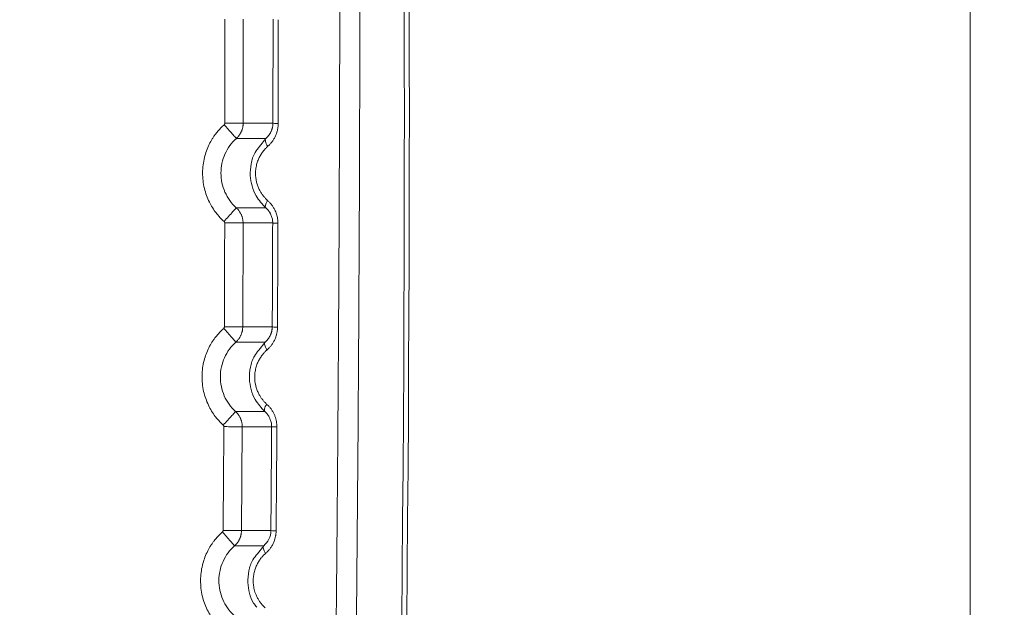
# Model space of a CAD drawing. Header units: millimetres. Extents: x 0 to 594, y 0 to 420.
# Tile 48 of 76: x 157 to 186, y 310 to 327. Entities that reach past the tile are written whole.
import ezdxf

# ---------------------------------------------------------------- set-up
doc = ezdxf.new("R2010")
doc.units = ezdxf.units.MM
doc.styles.add('SLDTEXTSTYLE1', font='TXT', dxfattribs={"width": 0.605})
doc.dimstyles.new('SLDDIMSTYLE0', dxfattribs={"dimtxt": 2.568319, "dimasz": 3.3, "dimexe": 0, "dimexo": 0.0625, "dimgap": 0.64208, "dimtad": 1, "dimdec": 1, "dimlfac": 5, "dimrnd": 1e-09, "dimzin": 12, "dimdsep": 46, "dimtxsty": 'SLDTEXTSTYLE1', "dimsah": 1, "dimcen": 0.09, "dimadec": 0, "dimazin": 3, "dimtfac": 1, "dimtdec": 1, "dimtofl": 0, "dimtmove": 0, "dimatfit": 3, "dimfxl": 1, "dimfrac": 2, "dimtolj": 1, "dimtzin": 12, "dimarcsym": 0})

# ---------------------------------------------------------------- blocks, each defined once
blk = doc.blocks.new('_D_15')
at = {"color": 7, "linetype": 'Continuous', "lineweight": 0}
for p, q in [((107.707, 372.909), (185.665, 372.909)), ((184.665, 230.163), (184.665, 372.909)), ((180.133, 305.701), (180.133, 306.289)), ((180.133, 306.289), (184.077, 306.289)), ((184.077, 306.289), (184.077, 305.701)), ((180.133, 297.371), (180.133, 296.783)), ((184.077, 296.783), (184.077, 297.371)), ((180.133, 296.783), (184.077, 296.783)), ((162.794, 230.163), (185.665, 230.163))]:
    blk.add_line(p, q, dxfattribs=at)
for points in [[(184.665, 372.909), (184.165, 369.609), (185.165, 369.609)], [(184.665, 230.163), (185.165, 233.463), (184.165, 233.463)]]:
    blk.add_solid(points, dxfattribs=at)
at = {"color": 7, "linetype": 'Continuous', "lineweight": 0, "char_height": 2.6458, "attachment_point": 1, "rotation": 90, "style": 'SLDTEXTSTYLE1'}
for s, insert in [('713,7', (176.135, 297.126)), ('28,1', (180.667, 298.106))]:
    blk.add_mtext(s, dxfattribs=dict(at, insert=insert))

msp = doc.modelspace()

# ---------------------------------------------------------------- linework, layer by layer
at = {"color": 7, "linetype": 'Continuous', "lineweight": 15}
for p, q in [((163.263, 323.779), (163.26, 326.84)), ((163.262, 323.779), (164.139, 323.779)), ((163.063, 323.332), (163.933, 323.332)), ((163.929, 321.288), (163.061, 321.288)), ((163.251, 317.783), (163.26, 320.842)), ((164.132, 320.842), (163.259, 320.842)), ((163.25, 317.783), (164.119, 317.783)), ((163.05, 317.338), (163.912, 317.338)), ((163.901, 315.291), (163.039, 315.291)), ((163.213, 311.786), (163.236, 314.844)), ((164.102, 314.844), (163.235, 314.844)), ((163.213, 311.786), (164.078, 311.786)), ((163.011, 311.342), (163.87, 311.342))]:
    msp.add_line(p, q, dxfattribs=at)
at = {"color": 8, "linetype": 'Continuous', "lineweight": 15}
for p, q in [((163.933, 323.332), (163.748, 323.091)), ((163.912, 317.338), (163.725, 317.095)), ((163.869, 311.343), (163.685, 311.103))]:
    msp.add_line(p, q, dxfattribs=at)
at = {"color": 7, "linetype": 'Continuous', "lineweight": 15, "flags": 128}
msp.add_lwpolyline([(163.87, 311.342), (163.86, 311.327), (163.855, 311.307), (163.855, 311.283), (163.859, 311.255), (163.869, 311.223), (163.883, 311.19), (163.902, 311.154), (163.925, 311.118)], dxfattribs=at)
at = {"color": 7, "linetype": 'Continuous', "lineweight": 15}
for centre, radius, start, end in [((-1331.993, 324.309), 1500, 357.936906, 1.58813), ((-1331.993, 324.311), 1500.147, 357.936937, 1.58947)]:
    msp.add_arc(centre, radius, start, end, dxfattribs=at)
for points, knots in [([(165.837, 365.134), (165.84, 364.904), (165.848, 364.445), (165.858, 363.755), (165.869, 363.064), (165.879, 362.372), (165.889, 361.68), (165.898, 360.988), (165.908, 360.294), (165.917, 359.6), (165.926, 358.906), (165.935, 358.21), (165.944, 357.515), (165.952, 356.818), (165.96, 356.121), (165.969, 355.423), (165.976, 354.725), (165.984, 354.026), (165.991, 353.327), (165.999, 352.627), (166.005, 351.926), (166.012, 351.225), (166.019, 350.523), (166.025, 349.821), (166.031, 349.118), (166.037, 348.415), (166.043, 347.711), (166.048, 347.006), (166.053, 346.301), (166.058, 345.596), (166.063, 344.89), (166.067, 344.183), (166.072, 343.476), (166.076, 342.768), (166.08, 342.06), (166.083, 341.352), (166.087, 340.642), (166.09, 339.933), (166.093, 339.223), (166.095, 338.512), (166.098, 337.801), (166.1, 337.089), (166.102, 336.377), (166.104, 335.665), (166.105, 334.952), (166.107, 334.238), (166.108, 333.524), (166.109, 332.81), (166.109, 332.095), (166.11, 331.38), (166.11, 330.664), (166.11, 329.948), (166.109, 329.232), (166.109, 328.515), (166.108, 327.797), (166.107, 327.079), (166.105, 326.361), (166.104, 325.643), (166.102, 324.924), (166.1, 324.204), (166.098, 323.484), (166.095, 322.764), (166.092, 322.044), (166.089, 321.323), (166.086, 320.602), (166.083, 319.88), (166.079, 319.158), (166.075, 318.436), (166.071, 317.713), (166.066, 316.99), (166.061, 316.266), (166.056, 315.543), (166.051, 314.819), (166.046, 314.094), (166.04, 313.37), (166.034, 312.645), (166.028, 311.919), (166.021, 311.194), (166.015, 310.468), (166.008, 309.741), (166, 309.015), (165.993, 308.288), (165.985, 307.561), (165.977, 306.834), (165.969, 306.106), (165.961, 305.378), (165.952, 304.65), (165.943, 303.922), (165.934, 303.193), (165.924, 302.464), (165.915, 301.735), (165.905, 301.006), (165.894, 300.276), (165.884, 299.546), (165.873, 298.816), (165.862, 298.086), (165.851, 297.356), (165.84, 296.625), (165.828, 295.894), (165.816, 295.163), (165.804, 294.432), (165.791, 293.7), (165.778, 292.969), (165.765, 292.237), (165.752, 291.505), (165.739, 290.773), (165.725, 290.041), (165.711, 289.308), (165.697, 288.576), (165.682, 287.843), (165.667, 287.11), (165.652, 286.377), (165.637, 285.644), (165.622, 284.911), (165.606, 284.177), (165.59, 283.444), (165.573, 282.71), (165.557, 281.977), (165.54, 281.243), (165.523, 280.509), (165.506, 279.775), (165.488, 279.041), (165.47, 278.307), (165.452, 277.573), (165.434, 276.839), (165.416, 276.105), (165.397, 275.371), (165.378, 274.636), (165.358, 273.902), (165.339, 273.168), (165.319, 272.434), (165.299, 271.699), (165.279, 270.965), (165.265, 270.476), (165.258, 270.231)], [0, 0, 0, 0, 0.007374, 0.014751, 0.022132, 0.029515, 0.036902, 0.044292, 0.051685, 0.059081, 0.06648, 0.073882, 0.081288, 0.088696, 0.096108, 0.103523, 0.110941, 0.118362, 0.125786, 0.133213, 0.140643, 0.148077, 0.155513, 0.162952, 0.170395, 0.17784, 0.185289, 0.192741, 0.200195, 0.207653, 0.215114, 0.222578, 0.230044, 0.237514, 0.244987, 0.252463, 0.259942, 0.267424, 0.27491, 0.282398, 0.289889, 0.297383, 0.304881, 0.312381, 0.319885, 0.327391, 0.334901, 0.342414, 0.34993, 0.357449, 0.364971, 0.372496, 0.380024, 0.387555, 0.395089, 0.402627, 0.410167, 0.417711, 0.425257, 0.432807, 0.440359, 0.447915, 0.455474, 0.463036, 0.470601, 0.478169, 0.48574, 0.493314, 0.500892, 0.508472, 0.516055, 0.523642, 0.531231, 0.538824, 0.54642, 0.554018, 0.56162, 0.569225, 0.576833, 0.584444, 0.592058, 0.599675, 0.607295, 0.614918, 0.622544, 0.630174, 0.637806, 0.645441, 0.65308, 0.660722, 0.668366, 0.676014, 0.683665, 0.691319, 0.698976, 0.706636, 0.714299, 0.721965, 0.729635, 0.737307, 0.744983, 0.752661, 0.760343, 0.768028, 0.775716, 0.783407, 0.791101, 0.798798, 0.806499, 0.814202, 0.821909, 0.829619, 0.837332, 0.845047, 0.852766, 0.860488, 0.868214, 0.875942, 0.883673, 0.891407, 0.899144, 0.906885, 0.914628, 0.922374, 0.930123, 0.937876, 0.945631, 0.953389, 0.96115, 0.968914, 0.976681, 0.984451, 0.992224, 1, 1, 1, 1]), ([(166.413, 364.951), (166.417, 364.713), (166.424, 364.237), (166.436, 363.523), (166.447, 362.809), (166.458, 362.096), (166.468, 361.383), (166.479, 360.671), (166.489, 359.959), (166.499, 359.247), (166.509, 358.536), (166.518, 357.825), (166.527, 357.114), (166.536, 356.404), (166.545, 355.694), (166.553, 354.985), (166.57, 353.573), (166.593, 351.452), (166.62, 348.614), (166.643, 345.757), (166.67, 341.83), (166.693, 336.841), (166.704, 330.797), (166.697, 324.771), (166.673, 318.737), (166.632, 312.689), (166.573, 306.619), (166.496, 300.544), (166.426, 296.019), (166.374, 293.044), (166.348, 291.618), (166.322, 290.194), (166.294, 288.771), (166.266, 287.348), (166.236, 285.927), (166.206, 284.506), (166.174, 283.087), (166.142, 281.668), (166.109, 280.25), (166.074, 278.833), (166.039, 277.417), (166.003, 276.002), (165.966, 274.588), (165.928, 273.175), (165.89, 271.763), (165.863, 270.822), (165.85, 270.352)], [0, 0, 0, 0, 0.007665, 0.015323, 0.022972, 0.030612, 0.038245, 0.045869, 0.053486, 0.061094, 0.068695, 0.076288, 0.083872, 0.091449, 0.099019, 0.106581, 0.114135, 0.144153, 0.174311, 0.204615, 0.235067, 0.299143, 0.362904, 0.426383, 0.489607, 0.553381, 0.61719, 0.681066, 0.745039, 0.760061, 0.775077, 0.790089, 0.805097, 0.820101, 0.835102, 0.8501, 0.865095, 0.880088, 0.895079, 0.910068, 0.925057, 0.940045, 0.955033, 0.970021, 0.98501, 1, 1, 1, 1]), ([(162.722, 323.779), (162.722, 324.289), (162.722, 325.309), (162.72, 326.329), (162.719, 326.839)], [0, 0, 0, 0, 0.500082, 1, 1, 1, 1]), ([(164.295, 326.825), (164.295, 326.571), (164.295, 326.062), (164.295, 325.298), (164.294, 324.532), (164.294, 324.022), (164.293, 323.766)], [0, 0, 0, 0, 0.249597, 0.499463, 0.749597, 1, 1, 1, 1]), ([(162.7, 320.887), (162.686, 320.9), (162.658, 320.926), (162.618, 320.966), (162.579, 321.007), (162.541, 321.049), (162.504, 321.092), (162.441, 321.171), (162.358, 321.291), (162.262, 321.463), (162.181, 321.653), (162.118, 321.863), (162.078, 322.088), (162.065, 322.319), (162.08, 322.549), (162.132, 322.833), (162.227, 323.092), (162.337, 323.293), (162.404, 323.396), (162.463, 323.477), (162.533, 323.563), (162.615, 323.652), (162.673, 323.707), (162.703, 323.734)], [0, 0, 0, 0, 0.017713, 0.035394, 0.053059, 0.070723, 0.088402, 0.106113, 0.165451, 0.224768, 0.289864, 0.358491, 0.429978, 0.502665, 0.574768, 0.644632, 0.772691, 0.830878, 0.858815, 0.887139, 0.925003, 0.962574, 1, 1, 1, 1]), ([(162.703, 323.734), (162.705, 323.736), (162.709, 323.74), (162.713, 323.747), (162.718, 323.755), (162.722, 323.766), (162.722, 323.775), (162.722, 323.779)], [0, 0, 0, 0, 0.167855, 0.334177, 0.502261, 0.749754, 1, 1, 1, 1]), ([(162.703, 323.734), (162.74, 323.692), (162.782, 323.646), (162.865, 323.553), (162.907, 323.506), (162.979, 323.425), (163.01, 323.391), (163.051, 323.345), (163.062, 323.333), (163.063, 323.332)], [0, 0, 0, 0, 0.25, 0.25, 0.5, 0.5, 0.75, 0.75, 1, 1, 1, 1]), ([(162.722, 323.779), (162.792, 323.779), (162.861, 323.779), (162.989, 323.779), (163.048, 323.779), (163.148, 323.779), (163.188, 323.779), (163.244, 323.779), (163.26, 323.779), (163.263, 323.779)], [0, 0, 0, 0, 0.25, 0.25, 0.5, 0.5, 0.75, 0.75, 1, 1, 1, 1]), ([(163.063, 323.332), (163.072, 323.34), (163.089, 323.356), (163.113, 323.382), (163.135, 323.409), (163.156, 323.437), (163.174, 323.466), (163.191, 323.495), (163.207, 323.526), (163.22, 323.557), (163.231, 323.588), (163.241, 323.619), (163.249, 323.651), (163.255, 323.683), (163.259, 323.715), (163.262, 323.747), (163.262, 323.768), (163.262, 323.779)], [0, 0, 0, 0, 0.07046, 0.14038, 0.20977, 0.27863, 0.346956, 0.41474, 0.481973, 0.548649, 0.614765, 0.680326, 0.745341, 0.809814, 0.873747, 0.937143, 1, 1, 1, 1]), ([(164.139, 323.779), (164.139, 323.769), (164.139, 323.748), (164.136, 323.718), (164.132, 323.689), (164.127, 323.659), (164.12, 323.63), (164.112, 323.602), (164.102, 323.574), (164.091, 323.547), (164.074, 323.51), (164.048, 323.464), (164.013, 323.414), (163.974, 323.37), (163.947, 323.345), (163.933, 323.332)], [0, 0, 0, 0, 0.054945, 0.110006, 0.16525, 0.220727, 0.276472, 0.3325, 0.388814, 0.445405, 0.502282, 0.628876, 0.756986, 0.877895, 1, 1, 1, 1]), ([(164.293, 323.766), (164.293, 323.753), (164.293, 323.725), (164.29, 323.685), (164.285, 323.644), (164.279, 323.605), (164.266, 323.547), (164.243, 323.47), (164.205, 323.38), (164.159, 323.296), (164.107, 323.221), (164.05, 323.155), (164.009, 323.117), (163.988, 323.097)], [0, 0, 0, 0, 0.052351, 0.104231, 0.155783, 0.207152, 0.258484, 0.384684, 0.516485, 0.642757, 0.766556, 0.880558, 1, 1, 1, 1]), ([(164.139, 323.779), (164.141, 323.776), (164.156, 323.774), (164.211, 323.769), (164.25, 323.768), (164.293, 323.766)], [0, 0, 0, 0, 0.5, 0.5, 1, 1, 1, 1]), ([(163.061, 321.288), (162.919, 321.416), (162.805, 321.575), (162.65, 321.926), (162.609, 322.119), (162.61, 322.503), (162.65, 322.696), (162.806, 323.047), (162.92, 323.204), (163.063, 323.332)], [0, 0, 0, 0, 0.25, 0.25, 0.5, 0.5, 0.75, 0.75, 1, 1, 1, 1]), ([(163.933, 323.332), (163.923, 323.322), (163.917, 323.309), (163.914, 323.277), (163.916, 323.258), (163.924, 323.22), (163.932, 323.198), (163.955, 323.15), (163.97, 323.124), (163.988, 323.097)], [0, 0, 0, 0, 0.25, 0.25, 0.5, 0.5, 0.75, 0.75, 1, 1, 1, 1]), ([(163.748, 323.091), (163.7, 323.035), (163.576, 322.892), (163.489, 322.588), (163.458, 322.249), (163.515, 321.925), (163.652, 321.584), (163.826, 321.398), (163.929, 321.288)], [0, 0, 0, 0, 0.112617, 0.289632, 0.460196, 0.614108, 0.771556, 1, 1, 1, 1]), ([(163.988, 323.097), (163.976, 323.086), (163.953, 323.065), (163.92, 323.032), (163.888, 322.997), (163.844, 322.945), (163.792, 322.872), (163.735, 322.771), (163.686, 322.656), (163.648, 322.522), (163.627, 322.382), (163.626, 322.197), (163.656, 322.027), (163.713, 321.874), (163.759, 321.78), (163.811, 321.697), (163.863, 321.626), (163.921, 321.56), (163.964, 321.521), (163.985, 321.501)], [0, 0, 0, 0, 0.027833, 0.055394, 0.082736, 0.109911, 0.17314, 0.235471, 0.30547, 0.380141, 0.46467, 0.534487, 0.677625, 0.739026, 0.801214, 0.850627, 0.90044, 0.949843, 1, 1, 1, 1]), ([(163.929, 321.288), (163.921, 321.296), (163.916, 321.308), (163.915, 321.329), (163.915, 321.337), (163.917, 321.353), (163.918, 321.361), (163.925, 321.387), (163.932, 321.407), (163.954, 321.451), (163.968, 321.476), (163.985, 321.501)], [0, 0, 0, 0, 0.25, 0.25, 0.375, 0.375, 0.5, 0.5, 0.75, 0.75, 1, 1, 1, 1]), ([(163.985, 321.501), (163.995, 321.491), (164.016, 321.473), (164.044, 321.443), (164.072, 321.413), (164.107, 321.37), (164.15, 321.309), (164.191, 321.236), (164.222, 321.166), (164.246, 321.101), (164.264, 321.035), (164.277, 320.968), (164.285, 320.9), (164.286, 320.854), (164.286, 320.832)], [0, 0, 0, 0, 0.057716, 0.114136, 0.169379, 0.223569, 0.344117, 0.465872, 0.557632, 0.647389, 0.735805, 0.823574, 0.911403, 1, 1, 1, 1]), ([(162.7, 320.887), (162.742, 320.934), (162.787, 320.984), (162.875, 321.082), (162.918, 321.129), (162.988, 321.207), (163.016, 321.237), (163.052, 321.278), (163.06, 321.287), (163.061, 321.288)], [0, 0, 0, 0, 0.25, 0.25, 0.5, 0.5, 0.75, 0.75, 1, 1, 1, 1]), ([(163.259, 320.842), (163.259, 320.853), (163.259, 320.876), (163.256, 320.91), (163.251, 320.944), (163.244, 320.978), (163.235, 321.012), (163.224, 321.046), (163.211, 321.079), (163.196, 321.112), (163.179, 321.144), (163.159, 321.175), (163.138, 321.205), (163.114, 321.235), (163.089, 321.262), (163.071, 321.28), (163.061, 321.288)], [0, 0, 0, 0, 0.067403, 0.135417, 0.204045, 0.273286, 0.343144, 0.413629, 0.484749, 0.556505, 0.628891, 0.701898, 0.775516, 0.849738, 0.924562, 1, 1, 1, 1]), ([(163.929, 321.288), (163.937, 321.281), (163.953, 321.267), (163.975, 321.243), (163.997, 321.219), (164.017, 321.193), (164.036, 321.165), (164.054, 321.137), (164.073, 321.101), (164.092, 321.058), (164.11, 321.006), (164.123, 320.952), (164.131, 320.897), (164.132, 320.86), (164.132, 320.842)], [0, 0, 0, 0, 0.069485, 0.138578, 0.207286, 0.275582, 0.343438, 0.410851, 0.477849, 0.583542, 0.688418, 0.792584, 0.896307, 1, 1, 1, 1]), ([(162.72, 320.843), (162.72, 320.846), (162.719, 320.851), (162.718, 320.859), (162.714, 320.868), (162.709, 320.878), (162.703, 320.884), (162.7, 320.887)], [0, 0, 0, 0, 0.166631, 0.33164, 0.498226, 0.747892, 1, 1, 1, 1]), ([(162.71, 317.785), (162.712, 318.294), (162.716, 319.314), (162.719, 320.333), (162.72, 320.843)], [0, 0, 0, 0, 0.4997383, 1, 1, 1, 1]), ([(162.72, 320.843), (162.776, 320.843), (162.837, 320.843), (162.961, 320.842), (163.023, 320.842), (163.132, 320.842), (163.178, 320.842), (163.24, 320.842), (163.257, 320.842), (163.259, 320.842)], [0, 0, 0, 0, 0.25, 0.25, 0.5, 0.5, 0.75, 0.75, 1, 1, 1, 1]), ([(164.132, 320.842), (164.134, 320.84), (164.152, 320.838), (164.184, 320.835), (164.191, 320.835), (164.206, 320.834), (164.214, 320.834), (164.241, 320.833), (164.262, 320.832), (164.286, 320.832)], [0, 0, 0, 0, 0.5, 0.5, 0.625, 0.625, 0.75, 0.75, 1, 1, 1, 1]), ([(164.286, 320.832), (164.285, 320.577), (164.283, 320.068), (164.28, 319.304), (164.277, 318.54), (164.275, 318.03), (164.273, 317.775)], [0, 0, 0, 0, 0.249738, 0.499651, 0.749738, 1, 1, 1, 1]), ([(162.676, 314.892), (162.662, 314.905), (162.633, 314.931), (162.593, 314.972), (162.553, 315.014), (162.515, 315.057), (162.478, 315.101), (162.415, 315.182), (162.331, 315.305), (162.236, 315.48), (162.156, 315.674), (162.095, 315.887), (162.058, 316.113), (162.048, 316.344), (162.066, 316.572), (162.121, 316.852), (162.216, 317.107), (162.327, 317.305), (162.393, 317.406), (162.452, 317.486), (162.522, 317.571), (162.603, 317.659), (162.661, 317.713), (162.69, 317.74)], [0, 0, 0, 0, 0.018007, 0.035975, 0.053922, 0.071864, 0.089816, 0.107797, 0.168183, 0.228513, 0.294521, 0.363802, 0.435569, 0.508116, 0.57964, 0.648654, 0.774917, 0.832436, 0.860114, 0.888152, 0.925661, 0.962895, 1, 1, 1, 1]), ([(162.69, 317.74), (162.692, 317.742), (162.696, 317.746), (162.701, 317.753), (162.706, 317.762), (162.71, 317.772), (162.71, 317.781), (162.71, 317.785)], [0, 0, 0, 0, 0.16783, 0.334132, 0.502186, 0.749718, 1, 1, 1, 1]), ([(162.69, 317.74), (162.728, 317.698), (162.769, 317.652), (162.852, 317.559), (162.894, 317.512), (162.967, 317.431), (162.997, 317.397), (163.038, 317.351), (163.049, 317.339), (163.05, 317.338)], [0, 0, 0, 0, 0.25, 0.25, 0.5, 0.5, 0.75, 0.75, 1, 1, 1, 1]), ([(162.71, 317.785), (162.779, 317.785), (162.849, 317.784), (162.977, 317.784), (163.036, 317.784), (163.136, 317.783), (163.176, 317.783), (163.232, 317.783), (163.248, 317.783), (163.251, 317.783)], [0, 0, 0, 0, 0.25, 0.25, 0.5, 0.5, 0.75, 0.75, 1, 1, 1, 1]), ([(163.05, 317.338), (163.058, 317.346), (163.076, 317.362), (163.1, 317.387), (163.122, 317.414), (163.143, 317.442), (163.161, 317.471), (163.178, 317.5), (163.194, 317.53), (163.207, 317.561), (163.219, 317.592), (163.228, 317.624), (163.236, 317.656), (163.242, 317.687), (163.247, 317.719), (163.249, 317.751), (163.25, 317.772), (163.25, 317.783)], [0, 0, 0, 0, 0.070482, 0.140421, 0.209828, 0.278701, 0.347036, 0.414826, 0.482061, 0.548737, 0.614851, 0.680405, 0.74541, 0.80987, 0.873788, 0.937165, 1, 1, 1, 1]), ([(164.119, 317.783), (164.119, 317.773), (164.119, 317.752), (164.116, 317.722), (164.112, 317.692), (164.106, 317.663), (164.099, 317.633), (164.091, 317.605), (164.081, 317.577), (164.07, 317.55), (164.052, 317.513), (164.027, 317.468), (163.991, 317.419), (163.953, 317.375), (163.926, 317.35), (163.912, 317.338)], [0, 0, 0, 0, 0.055604, 0.111289, 0.16712, 0.223156, 0.279439, 0.33599, 0.392819, 0.449921, 0.507299, 0.632796, 0.759789, 0.879302, 1, 1, 1, 1]), ([(164.273, 317.775), (164.273, 317.761), (164.273, 317.733), (164.27, 317.692), (164.265, 317.652), (164.258, 317.612), (164.245, 317.553), (164.222, 317.477), (164.183, 317.387), (164.137, 317.304), (164.085, 317.231), (164.029, 317.165), (163.988, 317.127), (163.967, 317.108)], [0, 0, 0, 0, 0.053153, 0.105848, 0.158236, 0.210465, 0.262691, 0.389275, 0.520948, 0.645895, 0.769018, 0.881747, 1, 1, 1, 1]), ([(164.119, 317.783), (164.121, 317.781), (164.136, 317.78), (164.191, 317.777), (164.23, 317.776), (164.273, 317.775)], [0, 0, 0, 0, 0.5, 0.5, 1, 1, 1, 1]), ([(163.039, 315.291), (162.898, 315.42), (162.784, 315.579), (162.631, 315.931), (162.591, 316.124), (162.593, 316.509), (162.635, 316.702), (162.792, 317.052), (162.907, 317.21), (163.05, 317.338)], [0, 0, 0, 0, 0.25, 0.25, 0.5, 0.5, 0.75, 0.75, 1, 1, 1, 1]), ([(163.912, 317.338), (163.903, 317.328), (163.898, 317.315), (163.894, 317.284), (163.896, 317.266), (163.905, 317.229), (163.912, 317.208), (163.935, 317.16), (163.949, 317.134), (163.967, 317.108)], [0, 0, 0, 0, 0.25, 0.25, 0.5, 0.5, 0.75, 0.75, 1, 1, 1, 1]), ([(163.725, 317.095), (163.678, 317.041), (163.555, 316.9), (163.467, 316.598), (163.434, 316.26), (163.488, 315.934), (163.624, 315.59), (163.798, 315.402), (163.901, 315.291)], [0, 0, 0, 0, 0.109063, 0.28523, 0.455756, 0.610814, 0.77006, 1, 1, 1, 1]), ([(163.967, 317.108), (163.955, 317.098), (163.932, 317.077), (163.899, 317.043), (163.867, 317.009), (163.824, 316.957), (163.772, 316.885), (163.715, 316.785), (163.665, 316.671), (163.626, 316.537), (163.604, 316.397), (163.601, 316.211), (163.63, 316.04), (163.687, 315.884), (163.733, 315.789), (163.784, 315.706), (163.837, 315.635), (163.894, 315.568), (163.937, 315.528), (163.958, 315.508)], [0, 0, 0, 0, 0.027499, 0.05473, 0.081746, 0.108598, 0.170963, 0.232498, 0.301748, 0.375886, 0.459557, 0.530366, 0.674882, 0.736871, 0.799715, 0.849494, 0.899688, 0.949465, 1, 1, 1, 1]), ([(163.901, 315.291), (163.892, 315.299), (163.888, 315.312), (163.885, 315.341), (163.887, 315.357), (163.897, 315.392), (163.904, 315.413), (163.926, 315.458), (163.941, 315.483), (163.958, 315.508)], [0, 0, 0, 0, 0.25, 0.25, 0.5, 0.5, 0.75, 0.75, 1, 1, 1, 1]), ([(163.958, 315.508), (163.968, 315.498), (163.989, 315.48), (164.018, 315.45), (164.045, 315.419), (164.081, 315.375), (164.123, 315.314), (164.165, 315.236), (164.2, 315.157), (164.225, 315.079), (164.243, 315), (164.254, 314.92), (164.255, 314.866), (164.256, 314.838)], [0, 0, 0, 0, 0.058459, 0.115563, 0.171432, 0.226191, 0.347572, 0.470431, 0.579571, 0.685957, 0.790708, 0.894994, 1, 1, 1, 1]), ([(162.676, 314.892), (162.718, 314.938), (162.764, 314.988), (162.852, 315.085), (162.895, 315.132), (162.965, 315.209), (162.993, 315.24), (163.03, 315.28), (163.038, 315.29), (163.039, 315.291)], [0, 0, 0, 0, 0.25, 0.25, 0.5, 0.5, 0.75, 0.75, 1, 1, 1, 1]), ([(163.235, 314.844), (163.235, 314.855), (163.234, 314.878), (163.232, 314.912), (163.227, 314.946), (163.22, 314.98), (163.212, 315.014), (163.201, 315.048), (163.188, 315.081), (163.173, 315.114), (163.156, 315.146), (163.136, 315.177), (163.115, 315.208), (163.092, 315.237), (163.067, 315.265), (163.049, 315.282), (163.039, 315.291)], [0, 0, 0, 0, 0.067465, 0.135532, 0.204202, 0.273476, 0.343359, 0.413857, 0.484982, 0.556733, 0.629105, 0.702088, 0.775673, 0.849852, 0.924624, 1, 1, 1, 1]), ([(163.901, 315.291), (163.909, 315.283), (163.925, 315.269), (163.947, 315.245), (163.969, 315.22), (163.989, 315.194), (164.008, 315.166), (164.025, 315.137), (164.044, 315.102), (164.063, 315.058), (164.081, 315.007), (164.093, 314.953), (164.101, 314.899), (164.101, 314.862), (164.102, 314.844)], [0, 0, 0, 0, 0.070217, 0.140044, 0.209486, 0.278522, 0.347116, 0.415255, 0.482958, 0.587746, 0.691696, 0.79488, 0.897521, 1, 1, 1, 1]), ([(162.673, 311.79), (162.677, 312.3), (162.685, 313.319), (162.692, 314.338), (162.695, 314.847)], [0, 0, 0, 0, 0.500145, 1, 1, 1, 1]), ([(162.695, 314.847), (162.695, 314.85), (162.695, 314.855), (162.693, 314.864), (162.69, 314.873), (162.684, 314.883), (162.679, 314.889), (162.676, 314.892)], [0, 0, 0, 0, 0.166647, 0.331677, 0.49828, 0.747917, 1, 1, 1, 1]), ([(162.695, 314.847), (162.751, 314.847), (162.813, 314.846), (162.937, 314.846), (162.999, 314.845), (163.107, 314.845), (163.153, 314.844), (163.216, 314.844), (163.232, 314.844), (163.235, 314.844)], [0, 0, 0, 0, 0.25, 0.25, 0.5, 0.5, 0.75, 0.75, 1, 1, 1, 1]), ([(164.102, 314.844), (164.104, 314.843), (164.122, 314.842), (164.154, 314.841), (164.161, 314.84), (164.176, 314.84), (164.184, 314.84), (164.211, 314.839), (164.232, 314.839), (164.256, 314.838)], [0, 0, 0, 0, 0.5, 0.5, 0.625, 0.625, 0.75, 0.75, 1, 1, 1, 1]), ([(164.256, 314.838), (164.254, 314.584), (164.251, 314.075), (164.245, 313.311), (164.239, 312.547), (164.235, 312.038), (164.233, 311.783)], [0, 0, 0, 0, 0.249893, 0.499858, 0.749893, 1, 1, 1, 1]), ([(162.626, 308.897), (162.612, 308.91), (162.583, 308.937), (162.542, 308.979), (162.501, 309.022), (162.463, 309.067), (162.425, 309.112), (162.361, 309.196), (162.276, 309.323), (162.181, 309.504), (162.103, 309.703), (162.044, 309.92), (162.012, 310.148), (162.006, 310.379), (162.028, 310.604), (162.086, 310.878), (162.183, 311.127), (162.293, 311.32), (162.359, 311.418), (162.417, 311.497), (162.486, 311.58), (162.566, 311.667), (162.624, 311.72), (162.653, 311.746)], [0, 0, 0, 0, 0.018442, 0.036836, 0.055201, 0.073554, 0.091912, 0.110294, 0.172282, 0.234159, 0.301601, 0.371949, 0.44423, 0.516653, 0.587385, 0.655171, 0.778721, 0.835145, 0.862367, 0.88992, 0.926819, 0.963466, 1, 1, 1, 1]), ([(162.653, 311.746), (162.655, 311.748), (162.659, 311.752), (162.664, 311.759), (162.668, 311.767), (162.672, 311.778), (162.673, 311.786), (162.673, 311.79)], [0, 0, 0, 0, 0.167818, 0.334112, 0.502153, 0.749702, 1, 1, 1, 1]), ([(162.653, 311.746), (162.69, 311.704), (162.732, 311.657), (162.814, 311.564), (162.856, 311.517), (162.928, 311.436), (162.958, 311.401), (162.999, 311.355), (163.01, 311.343), (163.011, 311.342)], [0, 0, 0, 0, 0.25, 0.25, 0.5, 0.5, 0.75, 0.75, 1, 1, 1, 1]), ([(162.673, 311.79), (162.742, 311.79), (162.811, 311.789), (162.94, 311.788), (162.999, 311.788), (163.098, 311.787), (163.139, 311.787), (163.195, 311.786), (163.211, 311.786), (163.213, 311.786)], [0, 0, 0, 0, 0.25, 0.25, 0.5, 0.5, 0.75, 0.75, 1, 1, 1, 1]), ([(163.011, 311.342), (163.02, 311.35), (163.037, 311.366), (163.061, 311.392), (163.083, 311.418), (163.104, 311.446), (163.123, 311.475), (163.14, 311.504), (163.155, 311.534), (163.169, 311.565), (163.18, 311.596), (163.19, 311.627), (163.198, 311.659), (163.205, 311.691), (163.209, 311.723), (163.212, 311.754), (163.212, 311.775), (163.213, 311.786)], [0, 0, 0, 0, 0.070516, 0.140484, 0.209915, 0.278807, 0.347157, 0.414956, 0.482196, 0.548872, 0.61498, 0.680525, 0.745516, 0.809957, 0.87385, 0.937198, 1, 1, 1, 1]), ([(164.078, 311.786), (164.078, 311.699), (164.057, 311.612), (163.983, 311.46), (163.931, 311.394), (163.87, 311.342)], [0, 0, 0, 0, 0.5, 0.5, 1, 1, 1, 1]), ([(164.233, 311.783), (164.232, 311.77), (164.232, 311.744), (164.229, 311.705), (164.224, 311.667), (164.218, 311.628), (164.206, 311.571), (164.184, 311.494), (164.146, 311.404), (164.099, 311.32), (164.046, 311.245), (163.988, 311.176), (163.946, 311.137), (163.925, 311.118)], [0, 0, 0, 0, 0.050092, 0.10002, 0.14991, 0.199885, 0.250073, 0.378642, 0.508132, 0.633765, 0.761808, 0.879939, 1, 1, 1, 1]), ([(164.078, 311.786), (164.08, 311.786), (164.095, 311.785), (164.15, 311.784), (164.19, 311.783), (164.233, 311.783)], [0, 0, 0, 0, 0.5, 0.5, 1, 1, 1, 1]), ([(162.992, 309.294), (162.851, 309.424), (162.738, 309.583), (162.586, 309.937), (162.547, 310.13), (162.551, 310.515), (162.593, 310.707), (162.752, 311.058), (162.867, 311.215), (163.011, 311.342)], [0, 0, 0, 0, 0.25, 0.25, 0.5, 0.5, 0.75, 0.75, 1, 1, 1, 1]), ([(163.685, 311.103), (163.635, 311.046), (163.512, 310.904), (163.422, 310.602), (163.387, 310.266), (163.442, 309.943), (163.53, 309.688), (163.632, 309.569), (163.665, 309.529)], [0, 0, 0, 0, 0.135074, 0.337964, 0.536343, 0.71862, 0.906993, 1, 1, 1, 1]), ([(163.925, 311.118), (163.913, 311.107), (163.89, 311.086), (163.856, 311.053), (163.824, 311.018), (163.793, 310.981), (163.762, 310.941), (163.72, 310.88), (163.671, 310.796), (163.621, 310.681), (163.583, 310.552), (163.56, 310.413), (163.556, 310.272), (163.571, 310.126), (163.601, 309.999), (163.643, 309.887), (163.686, 309.799), (163.735, 309.717), (163.788, 309.644), (163.846, 309.577), (163.888, 309.537), (163.91, 309.516)], [0, 0, 0, 0, 0.027373, 0.054524, 0.081506, 0.108374, 0.137991, 0.167858, 0.231505, 0.300148, 0.373866, 0.450384, 0.527159, 0.601271, 0.686482, 0.736994, 0.797573, 0.847845, 0.898613, 0.948924, 1, 1, 1, 1])]:
    msp.add_open_spline(points, degree=3, knots=knots, dxfattribs=at)
for points in [[(164.142, 326.84), (164.142, 325.82), (164.141, 324.8), (164.139, 323.779)], [(164.132, 320.842), (164.129, 319.822), (164.124, 318.803), (164.119, 317.783)], [(164.102, 314.844), (164.095, 313.825), (164.087, 312.805), (164.078, 311.786)]]:
    msp.add_open_spline(points, degree=3, dxfattribs=at)

# ---------------------------------------------------------------- dimensions: what is measured, and where the dimension line sits
at = {"color": 7, "linetype": 'Continuous', "lineweight": 0}
dim = msp.add_linear_dim(base=(184.665, 372.909), p1=(162.794, 230.163), p2=(107.707, 372.909), angle=90, dimstyle='SLDDIMSTYLE0', dxfattribs=at)
dim.commit()
dim.dimension.update_dxf_attribs({"geometry": '_D_15', "text_midpoint": (184.665, 301.536), "dimtype": 160})

doc.saveas('drawing.dxf')
